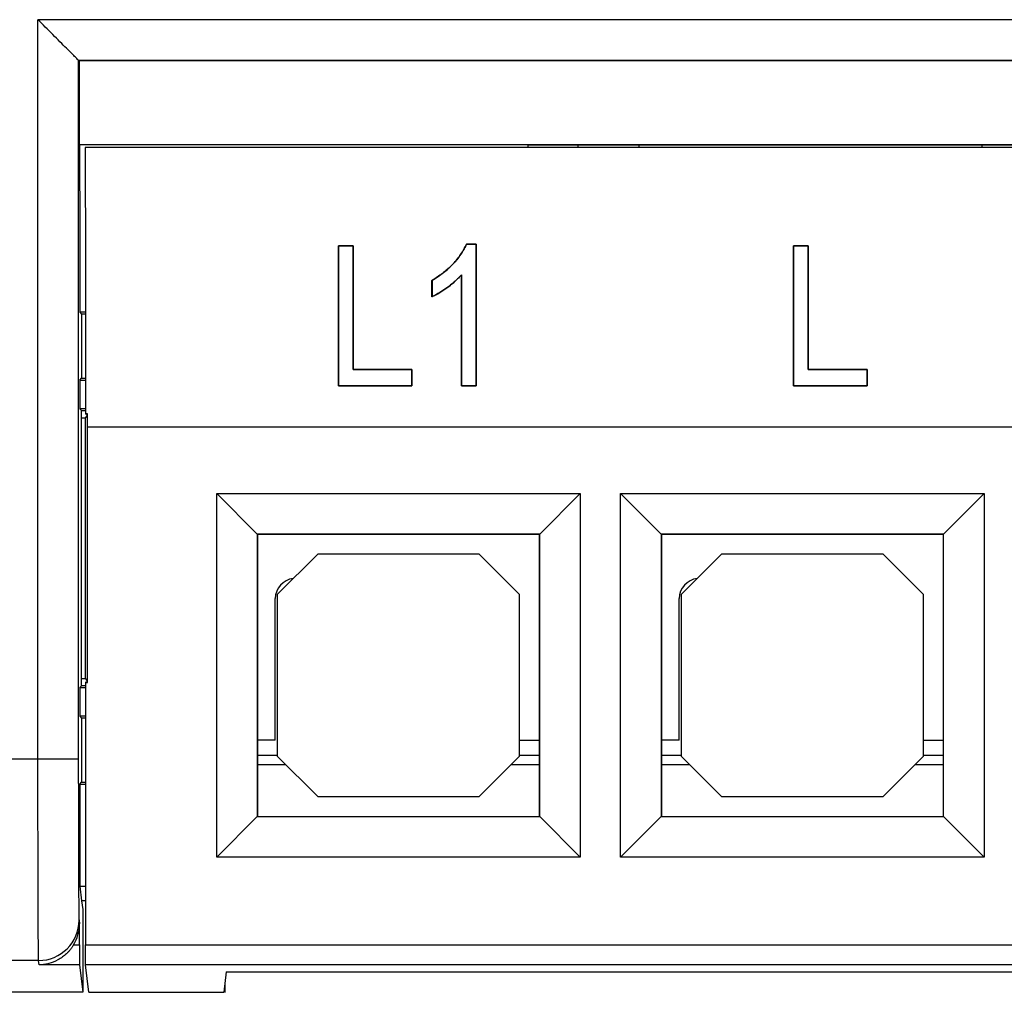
# Model space of a CAD drawing. Header units: millimetres. Extents: x 6 to 273, y 6 to 210.
# Tile 11 of 52: x 34 to 44, y 98 to 108. Entities that reach past the tile are written whole.
import ezdxf

# ---------------------------------------------------------------- set-up
doc = ezdxf.new("R2010")
doc.units = ezdxf.units.MM

msp = doc.modelspace()

# ---------------------------------------------------------------- linework, layer by layer
at = {"color": 7, "linetype": 'Continuous', "lineweight": 25}
for p, q in [((53.4364, 108.0634), (34.1348, 108.0634)), ((34.1348, 100.746), (34.1348, 108.0634)), ((34.5348, 107.6634), (34.5348, 100.746)), ((34.5348, 107.6634), (53.0364, 107.6634)), ((34.5348, 107.6634), (34.5419, 107.6564)), ((53.0293, 107.6564), (34.5419, 107.6564)), ((34.5475, 106.8239), (34.5437, 106.8277)), ((34.5437, 106.8277), (53.0275, 106.8277)), ((38.9855, 106.8239), (34.5475, 106.8239)), ((52.968, 106.7964), (34.6032, 106.7964)), ((38.9855, 106.8239), (38.9856, 106.824)), ((38.9855, 106.8239), (38.9855, 106.7964)), ((38.9856, 106.824), (47.8656, 106.824)), ((39.4856, 106.7964), (39.4856, 106.824)), ((39.4856, 106.7964), (39.4856, 106.824)), ((40.0856, 106.824), (40.0856, 106.7964)), ((40.0856, 106.824), (40.0856, 106.7964)), ((43.4856, 106.7964), (43.4856, 106.824)), ((43.4856, 106.7964), (43.4856, 106.824)), ((37.1102, 105.824), (37.2555, 105.824)), ((37.1104, 105.8239), (37.1102, 105.824)), ((37.2553, 105.8239), (37.1104, 105.8239)), ((37.2553, 105.8239), (37.2555, 105.824)), ((38.3795, 105.842), (38.4736, 105.842)), ((38.3796, 105.8419), (38.3795, 105.842)), ((38.4735, 105.8419), (38.3796, 105.8419)), ((38.4735, 105.8419), (38.4736, 105.842)), ((41.6193, 105.824), (41.7646, 105.824)), ((41.6194, 105.8239), (41.6193, 105.824)), ((41.7644, 105.8239), (41.6194, 105.8239)), ((41.7644, 105.8239), (41.7646, 105.824)), ((38.3285, 105.5365), (38.3283, 105.5362)), ((38.0376, 105.4819), (38.0374, 105.482)), ((38.0376, 105.3202), (38.0374, 105.32)), ((34.5493, 105.1668), (34.5676, 105.1485)), ((34.6052, 105.1668), (34.5493, 105.1668)), ((34.5676, 105.1485), (34.5676, 104.5125)), ((34.6052, 105.1485), (34.5676, 105.1485)), ((37.2554, 104.5996), (37.2555, 104.5997)), ((37.8372, 104.5996), (37.2554, 104.5996)), ((37.2555, 104.5997), (37.8373, 104.5997)), ((37.8372, 104.5996), (37.8373, 104.5997)), ((41.7645, 104.5996), (41.7646, 104.5997)), ((42.3463, 104.5996), (41.7645, 104.5996)), ((41.7646, 104.5997), (42.3464, 104.5997)), ((42.3463, 104.5996), (42.3464, 104.5997)), ((34.5496, 104.4945), (34.5676, 104.5125)), ((34.5496, 104.4945), (34.6055, 104.4945)), ((34.5676, 104.5125), (34.6055, 104.5125)), ((37.1103, 104.4379), (37.1102, 104.4378)), ((37.8373, 104.4378), (37.1102, 104.4378)), ((37.1103, 104.4379), (37.8372, 104.4379)), ((37.8372, 104.4379), (37.8373, 104.4378)), ((38.3285, 104.4379), (38.3284, 104.4378)), ((38.4737, 104.4378), (38.3284, 104.4378)), ((38.3285, 104.4379), (38.4735, 104.4379)), ((38.4735, 104.4379), (38.4737, 104.4378)), ((41.6194, 104.4379), (41.6193, 104.4378)), ((42.3464, 104.4378), (41.6193, 104.4378)), ((41.6194, 104.4379), (42.3463, 104.4379)), ((42.3463, 104.4379), (42.3464, 104.4378)), ((34.5497, 104.2105), (34.5676, 104.1925)), ((34.6056, 104.2105), (34.5497, 104.2105)), ((34.5676, 101.4685), (34.5676, 104.1925)), ((34.5676, 104.1925), (34.6056, 104.1925)), ((34.6273, 104.1621), (34.6056, 104.1621)), ((34.6091, 104.1586), (34.6056, 104.1621)), ((34.6238, 104.1586), (34.6091, 104.1586)), ((34.6273, 104.1621), (34.6238, 104.1586)), ((34.5676, 104.1223), (34.6056, 104.1223)), ((34.6056, 104.1223), (34.6238, 104.1405)), ((34.6056, 101.5386), (34.6056, 104.1223)), ((34.6273, 104.0305), (52.944, 104.0305)), ((34.6273, 101.4988), (34.6273, 104.0305)), ((35.9056, 103.3705), (39.5056, 103.3705)), ((35.9056, 99.7705), (35.9056, 103.3705)), ((36.3074, 102.9687), (35.9056, 103.3705)), ((39.5056, 103.3705), (39.1039, 102.9687)), ((39.5056, 103.3705), (39.5056, 99.7705)), ((39.9056, 103.3705), (43.5056, 103.3705)), ((39.9056, 99.7705), (39.9056, 103.3705)), ((40.3074, 102.9687), (39.9056, 103.3705)), ((43.5056, 103.3705), (43.1039, 102.9687)), ((43.5056, 103.3705), (43.5056, 99.7705)), ((36.3074, 102.9687), (36.3074, 100.1722)), ((39.1039, 102.9687), (36.3074, 102.9687)), ((36.3091, 102.967), (36.3074, 102.9687)), ((36.3091, 102.967), (36.3091, 100.174)), ((39.1021, 102.967), (36.3091, 102.967)), ((39.1021, 102.967), (39.1039, 102.9687)), ((39.1021, 100.174), (39.1021, 102.967)), ((39.1039, 100.1722), (39.1039, 102.9687)), ((40.3074, 102.9687), (40.3074, 100.1722)), ((43.1039, 102.9687), (40.3074, 102.9687)), ((40.3091, 102.967), (40.3074, 102.9687)), ((40.3091, 102.967), (40.3091, 100.174)), ((43.1021, 102.967), (40.3091, 102.967)), ((43.1021, 102.967), (43.1039, 102.9687)), ((43.1021, 100.174), (43.1021, 102.967)), ((43.1039, 100.1722), (43.1039, 102.9687)), ((36.9056, 102.7705), (36.5056, 102.3705)), ((36.9056, 102.7705), (36.5056, 102.3705)), ((38.5056, 102.7705), (36.9056, 102.7705)), ((38.5056, 102.7705), (36.9056, 102.7705)), ((38.9056, 102.3705), (38.5056, 102.7705)), ((38.9056, 102.3705), (38.5056, 102.7705)), ((40.9056, 102.7705), (40.5056, 102.3705)), ((40.9056, 102.7705), (40.5056, 102.3705)), ((42.5056, 102.7705), (40.9056, 102.7705)), ((42.5056, 102.7705), (40.9056, 102.7705)), ((42.9056, 102.3705), (42.5056, 102.7705)), ((42.9056, 102.3705), (42.5056, 102.7705)), ((36.4856, 100.9305), (36.4856, 102.3305)), ((36.4856, 100.9305), (36.4856, 102.3305)), ((36.5056, 102.3705), (36.5056, 100.7705)), ((36.5056, 102.3705), (36.5056, 100.7705)), ((38.9056, 100.7705), (38.9056, 102.3705)), ((38.9056, 100.7705), (38.9056, 102.3705)), ((40.4856, 100.9305), (40.4856, 102.3305)), ((40.4856, 100.9305), (40.4856, 102.3305)), ((40.5056, 102.3705), (40.5056, 100.7705)), ((40.5056, 102.3705), (40.5056, 100.7705)), ((42.9056, 100.7705), (42.9056, 102.3705)), ((42.9056, 100.7705), (42.9056, 102.3705)), ((34.5676, 101.5386), (34.6056, 101.5386)), ((34.6238, 101.5205), (34.6056, 101.5386)), ((34.6238, 101.5205), (34.6238, 101.5023)), ((34.5497, 101.4505), (34.5676, 101.4685)), ((34.5497, 101.4505), (34.5497, 101.1664)), ((34.5497, 101.4505), (34.6056, 101.4505)), ((34.6056, 101.4685), (34.5676, 101.4685)), ((34.6056, 101.4988), (34.6091, 101.5023)), ((34.6056, 101.4988), (34.6273, 101.4988)), ((34.6056, 101.4988), (34.6056, 98.903)), ((34.6238, 101.5023), (34.6091, 101.5023)), ((34.6273, 101.4988), (34.6238, 101.5023)), ((34.5497, 101.1664), (34.5676, 101.1485)), ((34.6056, 101.1664), (34.5497, 101.1664)), ((34.5676, 101.1485), (34.5676, 100.5125)), ((34.6056, 101.1485), (34.5676, 101.1485)), ((36.4856, 100.9305), (36.3091, 100.9305)), ((36.4856, 100.9305), (36.3091, 100.9305)), ((38.9056, 100.9305), (39.1021, 100.9305)), ((38.9056, 100.9305), (39.1021, 100.9305)), ((40.4856, 100.9305), (40.3091, 100.9305)), ((40.4856, 100.9305), (40.3091, 100.9305)), ((42.9056, 100.9305), (43.1021, 100.9305)), ((42.9056, 100.9305), (43.1021, 100.9305)), ((32.0449, 100.746), (34.1348, 100.746)), ((34.1348, 100.746), (34.5348, 100.746)), ((36.3091, 100.7816), (36.5056, 100.7816)), ((36.3091, 100.7816), (36.5056, 100.7816)), ((36.5056, 100.7705), (36.9056, 100.3705)), ((36.5056, 100.7705), (36.9056, 100.3705)), ((38.5056, 100.3705), (38.9056, 100.7705)), ((38.5056, 100.3705), (38.9056, 100.7705)), ((38.9056, 100.7816), (39.1021, 100.7816)), ((38.9056, 100.7816), (39.1021, 100.7816)), ((40.3091, 100.7816), (40.5056, 100.7816)), ((40.3091, 100.7816), (40.5056, 100.7816)), ((40.5056, 100.7705), (40.9056, 100.3705)), ((40.5056, 100.7705), (40.9056, 100.3705)), ((42.5056, 100.3705), (42.9056, 100.7705)), ((42.5056, 100.3705), (42.9056, 100.7705)), ((42.9056, 100.7816), (43.1021, 100.7816)), ((42.9056, 100.7816), (43.1021, 100.7816)), ((36.5905, 100.6856), (36.3091, 100.6856)), ((36.5905, 100.6856), (36.3091, 100.6856)), ((39.1021, 100.6856), (38.8207, 100.6856)), ((39.1021, 100.6856), (38.8207, 100.6856)), ((40.5905, 100.6856), (40.3091, 100.6856)), ((40.5905, 100.6856), (40.3091, 100.6856)), ((43.1021, 100.6856), (42.8207, 100.6856)), ((43.1021, 100.6856), (42.8207, 100.6856)), ((34.5497, 100.4945), (34.5676, 100.5125)), ((34.5497, 100.4945), (34.5497, 99.4824)), ((34.5497, 100.4945), (34.6056, 100.4945)), ((34.5676, 100.5125), (34.6056, 100.5125)), ((36.9056, 100.3705), (38.5056, 100.3705)), ((36.9056, 100.3705), (38.5056, 100.3705)), ((40.9056, 100.3705), (42.5056, 100.3705)), ((40.9056, 100.3705), (42.5056, 100.3705)), ((36.3074, 100.1722), (35.9056, 99.7705)), ((36.3091, 100.174), (36.3074, 100.1722)), ((36.3074, 100.1722), (39.1039, 100.1722)), ((36.3091, 100.174), (39.1021, 100.174)), ((39.1021, 100.174), (39.1039, 100.1722)), ((39.5056, 99.7705), (39.1039, 100.1722)), ((40.3074, 100.1722), (39.9056, 99.7705)), ((40.3091, 100.174), (40.3074, 100.1722)), ((40.3074, 100.1722), (43.1039, 100.1722)), ((40.3091, 100.174), (43.1021, 100.174)), ((43.1021, 100.174), (43.1039, 100.1722)), ((43.5056, 99.7705), (43.1039, 100.1722)), ((39.5056, 99.7705), (35.9056, 99.7705)), ((43.5056, 99.7705), (39.9056, 99.7705)), ((34.5497, 99.4824), (34.5676, 99.3385)), ((34.5497, 99.4824), (34.6056, 99.4824)), ((34.5676, 99.3385), (34.5785, 99.2516)), ((34.6056, 99.3385), (34.5676, 99.3385)), ((34.5785, 99.2516), (34.5811, 98.911)), ((34.5416, 99.147), (34.5462, 99.11)), ((34.5462, 98.903), (34.5462, 99.11)), ((34.4885, 98.903), (34.5462, 98.903)), ((34.5811, 98.911), (34.5811, 98.5505)), ((34.6056, 98.903), (52.9656, 98.903)), ((34.1416, 98.7472), (31.9829, 98.7472)), ((34.1471, 98.7031), (34.1416, 98.7472)), ((34.547, 98.7031), (34.1471, 98.7031)), ((34.547, 98.7031), (34.5806, 98.4347)), ((52.9648, 98.7031), (34.6065, 98.7031)), ((34.64, 98.4347), (34.6065, 98.7031)), ((35.9999, 98.6358), (35.9747, 98.4347)), ((35.9999, 98.6358), (51.5714, 98.6358)), ((34.5811, 98.5505), (34.5806, 98.55)), ((34.5806, 98.55), (34.5806, 98.4347)), ((35.9856, 98.5219), (35.9856, 98.4305)), ((35.9863, 98.5274), (35.9863, 98.4305)), ((34.5806, 98.4347), (26.3861, 98.4347)), ((34.64, 98.4347), (35.9747, 98.4347))]:
    msp.add_line(p, q, dxfattribs=at)
for centre, radius, start, end in [((36.6856, 102.3305), 0.2, 96.06118, 180), ((36.6856, 102.3305), 0.2, 96.06118, 180), ((40.6856, 102.3305), 0.2, 96.06118, 180), ((40.6856, 102.3305), 0.2, 96.06118, 180), ((34.1416, 99.1472), 0.3999, 269.99304, 359.97259)]:
    msp.add_arc(centre, radius, start, end, dxfattribs=at)
for points, knots in [([(34.5348, 107.6634), (34.5346, 107.6636), (34.5258, 107.6724), (34.4866, 107.7116), (34.4561, 107.7422), (34.378, 107.8202), (34.3308, 107.8674), (34.2326, 107.9657), (34.1819, 108.0164), (34.1348, 108.0634)], [0, 0, 0, 0, 0.25, 0.25, 0.5, 0.5, 0.75, 0.75, 1, 1, 1, 1]), ([(34.6032, 106.7964), (34.604, 106.3823), (34.6046, 105.9482), (34.6054, 105.0623), (34.6056, 104.6106), (34.6056, 104.1621)], [0, 0, 0, 0, 0.5, 0.5, 1, 1, 1, 1]), ([(38.0374, 105.482), (38.0575, 105.4944), (38.0969, 105.5188), (38.1519, 105.5591), (38.2021, 105.6011), (38.2475, 105.6453), (38.288, 105.6914), (38.3236, 105.7396), (38.3546, 105.7896), (38.3712, 105.8246), (38.3795, 105.842)], [0, 0, 0, 0, 0.139264, 0.273089, 0.402071, 0.52688, 0.648251, 0.766985, 0.883936, 1, 1, 1, 1]), ([(38.3796, 105.8419), (38.3723, 105.8264), (38.3577, 105.7952), (38.3308, 105.7505), (38.3005, 105.7073), (38.2661, 105.6656), (38.228, 105.6255), (38.1861, 105.587), (38.1402, 105.5501), (38.0907, 105.5147), (38.0555, 105.493), (38.0376, 105.4819)], [0, 0, 0, 0, 0.103163, 0.206942, 0.311969, 0.418855, 0.528176, 0.640474, 0.756247, 0.875952, 1, 1, 1, 1]), ([(38.3283, 105.5362), (38.3187, 105.5256), (38.2991, 105.5041), (38.2666, 105.4734), (38.2314, 105.4433), (38.1813, 105.4049), (38.1177, 105.3612), (38.0635, 105.3334), (38.0374, 105.32)], [0, 0, 0, 0, 0.11823, 0.240777, 0.368035, 0.500356, 0.760202, 1, 1, 1, 1]), ([(38.0376, 105.3202), (38.0504, 105.3266), (38.0767, 105.3395), (38.1156, 105.362), (38.1549, 105.3871), (38.2065, 105.4236), (38.2669, 105.4714), (38.3085, 105.5154), (38.3285, 105.5365)], [0, 0, 0, 0, 0.117624, 0.24007, 0.367658, 0.500671, 0.759337, 1, 1, 1, 1]), ([(34.1416, 98.7472), (34.1415, 98.7485), (34.1413, 98.7511), (34.141, 98.7594), (34.1407, 98.7707), (34.1404, 98.7852), (34.1402, 98.8028), (34.1399, 98.8234), (34.1397, 98.8467), (34.1394, 98.8728), (34.1392, 98.9015), (34.139, 98.9326), (34.1387, 98.9661), (34.1385, 99.0018), (34.1383, 99.0395), (34.1381, 99.0793), (34.1379, 99.1208), (34.1377, 99.1641), (34.1375, 99.209), (34.1373, 99.2553), (34.1371, 99.303), (34.137, 99.3519), (34.1368, 99.402), (34.1367, 99.4531), (34.1365, 99.5051), (34.1364, 99.5578), (34.1362, 99.6113), (34.1361, 99.6653), (34.136, 99.7199), (34.1359, 99.7749), (34.1357, 99.8301), (34.1356, 99.8856), (34.1355, 99.9412), (34.1355, 99.9969), (34.1354, 100.0526), (34.1353, 100.1082), (34.1352, 100.1636), (34.1351, 100.2188), (34.1351, 100.2737), (34.135, 100.3282), (34.135, 100.3823), (34.1349, 100.436), (34.1349, 100.4892), (34.1349, 100.5418), (34.1349, 100.5938), (34.1348, 100.6451), (34.1348, 100.6958), (34.1348, 100.7293), (34.1348, 100.746)], [0, 0, 0, 0, 0.027215, 0.054186, 0.080914, 0.107399, 0.13364, 0.159638, 0.185392, 0.210904, 0.236171, 0.261196, 0.285977, 0.310515, 0.334809, 0.358861, 0.382668, 0.406233, 0.429554, 0.452631, 0.475466, 0.498057, 0.520404, 0.542508, 0.564369, 0.585987, 0.607361, 0.628492, 0.649379, 0.670023, 0.690424, 0.710581, 0.730495, 0.750166, 0.769593, 0.788777, 0.807717, 0.826414, 0.844868, 0.863078, 0.881045, 0.898769, 0.916249, 0.933486, 0.95048, 0.96723, 0.983737, 1, 1, 1, 1]), ([(34.5348, 100.746), (34.5348, 100.5608), (34.535, 100.3616), (34.5356, 99.9754), (34.5361, 99.7895), (34.5374, 99.4795), (34.5382, 99.3563), (34.5399, 99.1935), (34.5408, 99.1534), (34.5416, 99.147)], [0, 0, 0, 0, 0.25, 0.25, 0.5, 0.5, 0.75, 0.75, 1, 1, 1, 1]), ([(34.4885, 98.903), (34.4837, 98.8954), (34.4739, 98.8798), (34.457, 98.8574), (34.4381, 98.8355), (34.4122, 98.8094), (34.3771, 98.7804), (34.3189, 98.7435), (34.2593, 98.7201), (34.197, 98.7063), (34.1655, 98.7043), (34.1471, 98.7031)], [0, 0, 0, 0, 0.058372, 0.119454, 0.183446, 0.250521, 0.368558, 0.500539, 0.74936, 0.853343, 1, 1, 1, 1]), ([(34.5462, 98.903), (34.5462, 98.8798), (34.5462, 98.8549), (34.5463, 98.8067), (34.5463, 98.7834), (34.5465, 98.7447), (34.5466, 98.7293), (34.5468, 98.7089), (34.5469, 98.7039), (34.547, 98.7031)], [0, 0, 0, 0, 0.25, 0.25, 0.5, 0.5, 0.75, 0.75, 1, 1, 1, 1]), ([(34.6065, 98.7031), (34.6064, 98.7039), (34.6063, 98.7089), (34.606, 98.7293), (34.6059, 98.7447), (34.6058, 98.7834), (34.6057, 98.8067), (34.6056, 98.8549), (34.6056, 98.8798), (34.6056, 98.903)], [0, 0, 0, 0, 0.25, 0.25, 0.5, 0.5, 0.75, 0.75, 1, 1, 1, 1])]:
    msp.add_open_spline(points, degree=3, knots=knots, dxfattribs=at)
for points in [[(34.5419, 107.6564), (34.5426, 107.3896), (34.5432, 107.1122), (34.5437, 106.8277)], [(34.5475, 106.8239), (34.5483, 106.2898), (34.549, 105.7311), (34.5493, 105.1668)], [(37.1102, 104.4378), (37.1101, 104.9047), (37.1101, 105.3711), (37.1102, 105.824)], [(37.1104, 105.8239), (37.1103, 105.3713), (37.1102, 104.9048), (37.1103, 104.4379)], [(37.2554, 104.5996), (37.2554, 105.0121), (37.2554, 105.4233), (37.2553, 105.8239)], [(37.2555, 105.824), (37.2556, 105.4233), (37.2556, 105.0122), (37.2555, 104.5997)], [(38.4735, 104.4379), (38.4736, 104.911), (38.4736, 105.3836), (38.4735, 105.8419)], [(38.4736, 105.842), (38.4737, 105.3835), (38.4738, 104.9108), (38.4737, 104.4378)], [(41.6193, 104.4378), (41.6192, 104.9047), (41.6192, 105.3711), (41.6193, 105.824)], [(41.6194, 105.8239), (41.6193, 105.3713), (41.6193, 104.9048), (41.6194, 104.4379)], [(41.7645, 104.5996), (41.7645, 105.0121), (41.7645, 105.4233), (41.7644, 105.8239)], [(41.7646, 105.824), (41.7646, 105.4233), (41.7647, 105.0122), (41.7646, 104.5997)], [(38.3284, 104.4378), (38.3283, 104.8066), (38.3283, 105.1749), (38.3283, 105.5362)], [(38.3285, 105.5365), (38.3284, 105.1753), (38.3284, 104.8069), (38.3285, 104.4379)], [(38.0374, 105.32), (38.0374, 105.3741), (38.0374, 105.4281), (38.0374, 105.482)], [(38.0376, 105.4819), (38.0376, 105.4281), (38.0376, 105.3742), (38.0376, 105.3202)], [(37.8372, 104.4379), (37.8372, 104.4919), (37.8372, 104.5458), (37.8372, 104.5996)], [(37.8373, 104.5997), (37.8373, 104.5458), (37.8373, 104.4918), (37.8373, 104.4378)], [(42.3463, 104.4379), (42.3463, 104.4919), (42.3463, 104.5458), (42.3463, 104.5996)], [(42.3464, 104.5997), (42.3464, 104.5458), (42.3464, 104.4918), (42.3464, 104.4378)], [(34.5496, 104.4945), (34.5496, 104.3999), (34.5496, 104.3052), (34.5497, 104.2105)], [(34.6238, 104.1405), (34.6238, 104.1465), (34.6238, 104.1526), (34.6238, 104.1586)], [(34.6273, 104.0305), (34.6273, 104.0744), (34.6273, 104.1183), (34.6273, 104.1621)], [(34.4885, 98.903), (34.5255, 98.9643), (34.5462, 99.0384), (34.5462, 99.11)]]:
    msp.add_open_spline(points, degree=3, dxfattribs=at)

doc.saveas('drawing.dxf')
